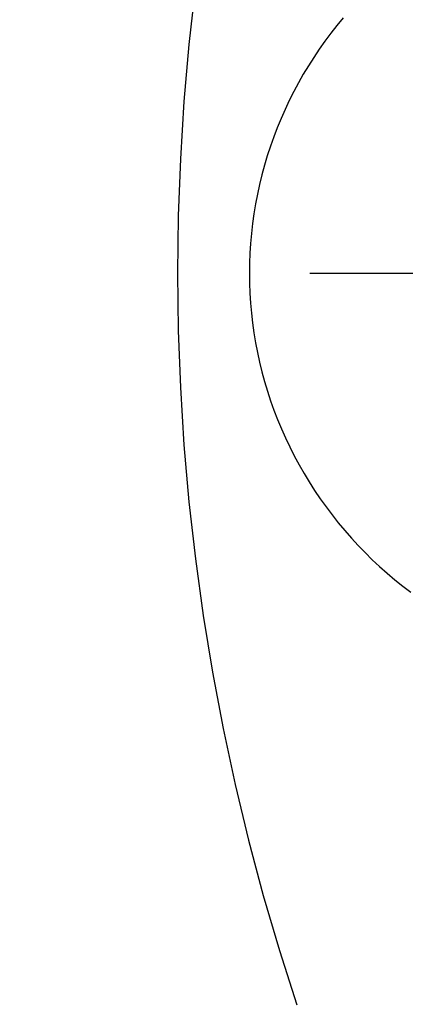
# Model space of a CAD drawing. Extents: x -5 to 5, y -2 to 2.
# Tile 3 of 59: x -4.411 to -4.197, y -0.405 to 0.141. Entities that reach past the tile are written whole.
import ezdxf

# ---------------------------------------------------------------- set-up
doc = ezdxf.new("R2010")
doc.units = 0
doc.linetypes.add('DASHDOT', pattern=[1, 0.5, -0.25, 0, -0.25])

msp = doc.modelspace()

# ---------------------------------------------------------------- linework, layer by layer
at = {"layer": 'center lines', "color": 4, "linetype": 'DASHDOT'}
msp.add_line((-5, 0), (5, 0), dxfattribs=at)
at = {"layer": 'solid extract', "color": 5, "linetype": 'CONTINUOUS'}
for p, q in [((-4.313361, 0.158336, -3.022336), (-4.316909, 0.126779, -3.021388)), ((-4.234929, 0.13737, -2.771583), (-4.238306, 0.133052, -2.771467)), ((-4.231448, 0.141604, -2.771702), (-4.234929, 0.13737, -2.771583)), ((-4.238306, 0.133052, -2.771467), (-4.241576, 0.128651, -2.771351)), ((-4.316909, 0.126779, -3.021388), (-4.31967, 0.09515, -3.020649)), ((-4.241576, 0.128651, -2.771351), (-4.244738, 0.12417, -2.771238)), ((-4.244738, 0.12417, -2.771238), (-4.247789, 0.119612, -2.771127)), ((-4.250727, 0.114978, -2.771018), (-4.253551, 0.110271, -2.770912)), ((-4.247789, 0.119612, -2.771127), (-4.250727, 0.114978, -2.771018)), ((-4.253551, 0.110271, -2.770912), (-4.256257, 0.105495, -2.770809)), ((-4.256257, 0.105495, -2.770809), (-4.258845, 0.100651, -2.770709)), ((-4.258845, 0.100651, -2.770709), (-4.261313, 0.095742, -2.770613)), ((-4.31967, 0.09515, -3.020649), (-4.321644, 0.063463, -3.02012)), ((-4.261313, 0.095742, -2.770613), (-4.263659, 0.090771, -2.77052)), ((-4.263659, 0.090771, -2.77052), (-4.26588, 0.085742, -2.770431)), ((-4.26588, 0.085742, -2.770431), (-4.267976, 0.080656, -2.770347)), ((-4.267976, 0.080656, -2.770347), (-4.269945, 0.075518, -2.770266)), ((-4.269945, 0.075518, -2.770266), (-4.271785, 0.070331, -2.770191)), ((-4.271785, 0.070331, -2.770191), (-4.273494, 0.065098, -2.77012)), ((-4.321644, 0.063463, -3.02012), (-4.322829, 0.031734, -3.019802)), ((-4.273494, 0.065098, -2.77012), (-4.275067, 0.059837, -2.770054)), ((-4.275067, 0.059837, -2.770054), (-4.27651, 0.054528, -2.769993)), ((-4.27782, 0.049181, -2.769938), (-4.278994, 0.043806, -2.769888)), ((-4.27651, 0.054528, -2.769993), (-4.27782, 0.049181, -2.769938)), ((-4.278994, 0.043806, -2.769888), (-4.280033, 0.038401, -2.769843)), ((-4.280033, 0.038401, -2.769843), (-4.280936, 0.032964, -2.769805)), ((-4.280936, 0.032964, -2.769805), (-4.281702, 0.027506, -2.769772)), ((-4.322829, 0.031734, -3.019802), (-4.323223, 0.000006, -3.019696)), ((-4.281702, 0.027506, -2.769772), (-4.282329, 0.022031, -2.769745)), ((-4.282329, 0.022031, -2.769745), (-4.282818, 0.016537, -2.769723)), ((-4.282818, 0.016537, -2.769723), (-4.283167, 0.011037, -2.769708)), ((-4.283167, 0.011037, -2.769708), (-4.283377, 0.005521, -2.769699)), ((-4.283377, 0.005521, -2.769699), (-4.283447, -0.000001, -2.769696)), ((-4.323223, 0.000006, -3.019696), (-4.322829, -0.031735, -3.019802)), ((-4.283447, -0.000001, -2.769696), (-4.283376, -0.005528, -2.769699)), ((-4.283376, -0.005528, -2.769699), (-4.283165, -0.011055, -2.769708)), ((-4.283165, -0.011055, -2.769708), (-4.282815, -0.016573, -2.769723)), ((-4.282815, -0.016573, -2.769723), (-4.282323, -0.022084, -2.769745)), ((-4.282323, -0.022084, -2.769745), (-4.281691, -0.027588, -2.769772)), ((-4.322829, -0.031735, -3.019802), (-4.321644, -0.063462, -3.02012)), ((-4.281691, -0.027588, -2.769772), (-4.28092, -0.033069, -2.769805)), ((-4.28092, -0.033069, -2.769805), (-4.28001, -0.038529, -2.769844)), ((-4.28001, -0.038529, -2.769844), (-4.278961, -0.04397, -2.769889)), ((-4.278961, -0.04397, -2.769889), (-4.277773, -0.049385, -2.76994)), ((-4.277773, -0.049385, -2.76994), (-4.276449, -0.054766, -2.769996)), ((-4.276449, -0.054766, -2.769996), (-4.274988, -0.060114, -2.770057)), ((-4.321644, -0.063462, -3.02012), (-4.31967, -0.095154, -3.020649)), ((-4.274988, -0.060114, -2.770057), (-4.273388, -0.065433, -2.770124)), ((-4.273388, -0.065433, -2.770124), (-4.271656, -0.070706, -2.770196)), ((-4.271656, -0.070706, -2.770196), (-4.269792, -0.075931, -2.770273)), ((-4.269792, -0.075931, -2.770273), (-4.267793, -0.081116, -2.770354)), ((-4.267793, -0.081116, -2.770354), (-4.265668, -0.086238, -2.77044)), ((-4.265668, -0.086238, -2.77044), (-4.263413, -0.091306, -2.77053)), ((-4.263413, -0.091306, -2.77053), (-4.261031, -0.096319, -2.770624)), ((-4.31967, -0.095154, -3.020649), (-4.316908, -0.126785, -3.021389)), ((-4.261031, -0.096319, -2.770624), (-4.258522, -0.101271, -2.770722)), ((-4.258522, -0.101271, -2.770722), (-4.255889, -0.106161, -2.770823)), ((-4.255889, -0.106161, -2.770823), (-4.253133, -0.110984, -2.770928)), ((-4.253133, -0.110984, -2.770928), (-4.250256, -0.115738, -2.771036)), ((-4.250256, -0.115738, -2.771036), (-4.24726, -0.120419, -2.771146)), ((-4.24726, -0.120419, -2.771146), (-4.244147, -0.125025, -2.771259)), ((-4.244147, -0.125025, -2.771259), (-4.24092, -0.129552, -2.771375)), ((-4.316908, -0.126785, -3.021389), (-4.313359, -0.158347, -3.022336)), ((-4.24092, -0.129552, -2.771375), (-4.237581, -0.133998, -2.771492)), ((-4.237581, -0.133998, -2.771492), (-4.234131, -0.13836, -2.771611)), ((-4.234131, -0.13836, -2.771611), (-4.230571, -0.142638, -2.771731)), ((-4.230571, -0.142638, -2.771731), (-4.226904, -0.146828, -2.771852)), ((-4.226904, -0.146828, -2.771852), (-4.223132, -0.150927, -2.771974)), ((-4.223132, -0.150927, -2.771974), (-4.219258, -0.154934, -2.772097)), ((-4.219258, -0.154934, -2.772097), (-4.215284, -0.158845, -2.77222)), ((-4.313359, -0.158347, -3.022336), (-4.30903, -0.189793, -3.023489)), ((-4.215284, -0.158845, -2.77222), (-4.211214, -0.162658, -2.772342)), ((-4.211214, -0.162658, -2.772342), (-4.207049, -0.16637, -2.772465)), ((-4.207049, -0.16637, -2.772465), (-4.202793, -0.169979, -2.772586)), ((-4.202793, -0.169979, -2.772586), (-4.19845, -0.173482, -2.772707)), ((-4.19845, -0.173482, -2.772707), (-4.194022, -0.176877, -2.772826)), ((-4.30903, -0.189793, -3.023489), (-4.303917, -0.22114, -3.024847)), ((-4.303917, -0.22114, -3.024847), (-4.298028, -0.252348, -3.026404)), ((-4.298028, -0.252348, -3.026404), (-4.291367, -0.28339, -3.028157)), ((-4.291367, -0.28339, -3.028157), (-4.283933, -0.314278, -3.030104)), ((-4.283933, -0.314278, -3.030104), (-4.275741, -0.344956, -3.032238)), ((-4.275741, -0.344956, -3.032238), (-4.266786, -0.375435, -3.034556)), ((-4.266786, -0.375435, -3.034556), (-4.257077, -0.405691, -3.037053))]:
    msp.add_line(p, q, dxfattribs=at)

doc.saveas('drawing.dxf')
